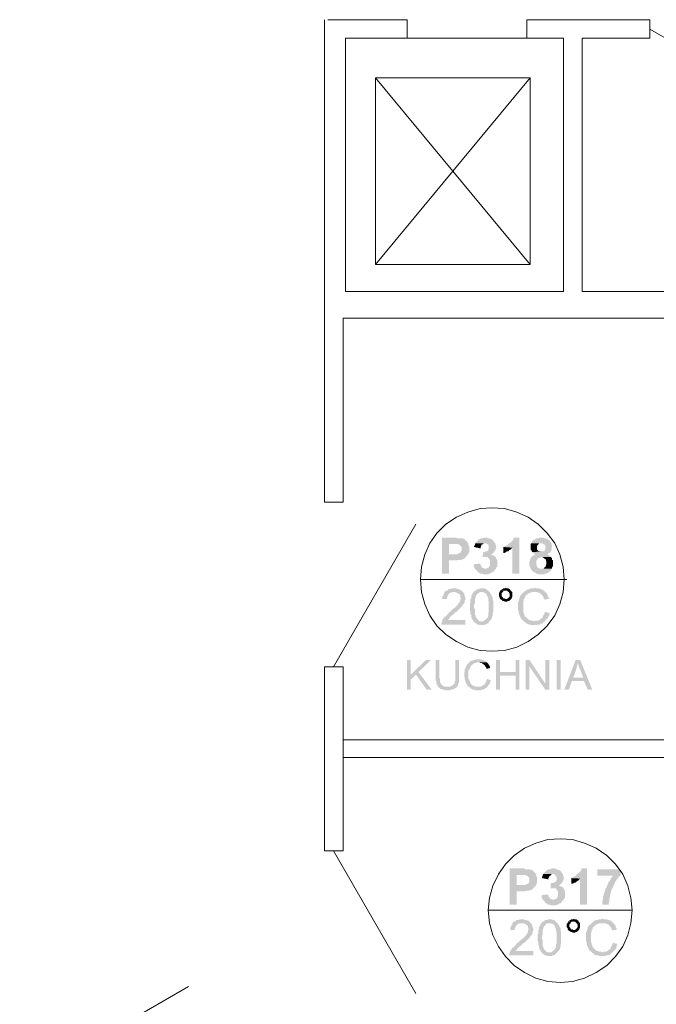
# Model space of a CAD drawing. Header units: millimetres. Extents: x 16 to 647, y 3 to 417.
# Tile 19 of 80: x 231 to 273, y 75 to 140. Entities that reach past the tile are written whole.
import ezdxf

# ---------------------------------------------------------------- set-up
doc = ezdxf.new("R2010")
doc.units = ezdxf.units.MM
doc.header["$MEASUREMENT"] = 0
doc.layers.get('0').update_dxf_attribs({"linetype": 'CONTINUOUS'})

msp = doc.modelspace()

# ---------------------------------------------------------------- hatches: boundary and pattern name
for points in [[(259.648, 105.747), (258.887, 105.747), (258.887, 103.331), (259.35, 103.331), (259.35, 104.225), (259.863, 104.225), (259.946, 104.258), (260.194, 104.258), (260.243, 104.307), (260.326, 104.307), (260.376, 104.34), (260.409, 104.39), (260.458, 104.39), (260.492, 104.473), (260.541, 104.522), (260.574, 104.556), (260.624, 104.605), (259.35, 104.638), (259.35, 105.317), (259.598, 105.317), (260.624, 105.366), (260.624, 105.399), (260.574, 105.449), (260.541, 105.499), (260.492, 105.532), (260.458, 105.581), (260.409, 105.614), (260.376, 105.664), (260.276, 105.664), (260.243, 105.697), (259.896, 105.697), (259.863, 105.747), (259.73, 105.747)], [(260.624, 105.366), (259.598, 105.317), (259.946, 105.317), (259.979, 105.284), (260.028, 105.284), (260.078, 105.234), (260.111, 105.201), (260.161, 105.151), (260.194, 105.118), (260.194, 104.853), (260.161, 104.82), (260.111, 104.721), (260.078, 104.721), (259.979, 104.688), (259.979, 104.704), (259.946, 104.638), (259.35, 104.638), (260.624, 104.605), (260.657, 104.638), (260.657, 104.721), (260.707, 104.771), (260.707, 105.151), (260.657, 105.234), (260.657, 105.284)], [(261.137, 105.366), (261.087, 105.317), (261.087, 105.234), (261.038, 105.201), (261.038, 105.118), (261.468, 105.019), (261.468, 105.118), (261.517, 105.201), (261.517, 105.234), (261.55, 105.284), (261.6, 105.284), (261.633, 105.317), (261.683, 105.366), (261.766, 105.366)], [(261.766, 105.747), (261.683, 105.747), (261.6, 105.697), (261.468, 105.697), (261.435, 105.664), (261.335, 105.614), (261.302, 105.581), (261.253, 105.532), (261.22, 105.499), (261.17, 105.449), (261.137, 105.399), (261.137, 105.366), (261.848, 105.366), (261.898, 105.317), (261.931, 105.284), (261.981, 105.284), (261.981, 105.234), (262.014, 105.151), (262.014, 104.986), (261.981, 104.903), (261.931, 104.853), (261.898, 104.853), (261.848, 104.82), (261.815, 104.82), (261.716, 104.771), (261.633, 104.771), (261.6, 104.39), (261.6, 104.44), (261.815, 104.44), (262.444, 104.473), (262.394, 104.522), (262.312, 104.556), (262.278, 104.556), (262.196, 104.605), (262.146, 104.605), (262.229, 104.638), (262.278, 104.688), (262.312, 104.721), (262.361, 104.771), (262.394, 104.853), (262.444, 104.903), (262.444, 104.936), (262.494, 104.986), (262.494, 105.234), (262.444, 105.284), (262.444, 105.366), (262.394, 105.399), (262.361, 105.449), (262.312, 105.532), (262.312, 105.548), (262.278, 105.581), (262.229, 105.614), (262.146, 105.664), (262.096, 105.664), (262.063, 105.697), (261.981, 105.697), (261.931, 105.747), (261.848, 105.747)], [(264.049, 105.747), (263.668, 105.747), (263.668, 105.664), (263.635, 105.614), (263.586, 105.532), (263.552, 105.499), (263.503, 105.449), (263.453, 105.399), (263.37, 105.366), (263.337, 105.317), (263.288, 105.284), (263.255, 105.234), (263.155, 105.201), (263.122, 105.201), (263.073, 105.151), (262.99, 105.118), (263.586, 105.068), (263.586, 103.331), (264.049, 103.331)], [(265.538, 105.747), (265.372, 105.747), (265.323, 105.697), (265.19, 105.697), (265.157, 105.664), (265.075, 105.614), (265.025, 105.614), (264.992, 105.581), (264.942, 105.532), (264.893, 105.499), (264.893, 105.449), (264.86, 105.366), (265.621, 105.366), (265.654, 105.317), (265.753, 105.284), (265.736, 105.284), (265.786, 105.234), (265.786, 104.986), (265.753, 104.936), (265.753, 104.853), (265.703, 104.853), (265.654, 104.82), (265.538, 104.82), (264.893, 104.771), (264.992, 104.721), (265.025, 104.688), (265.075, 104.638), (265.157, 104.638), (265.157, 104.605), (265.075, 104.605), (265.025, 104.556), (264.942, 104.522), (264.893, 104.473), (264.86, 104.44), (264.81, 104.39), (264.81, 104.34), (264.777, 104.258), (264.777, 104.225), (264.727, 104.142), (264.727, 103.877), (264.777, 103.844), (264.777, 103.761), (264.81, 103.712), (264.81, 103.662), (264.86, 103.579), (264.893, 103.546), (264.942, 103.497), (264.992, 103.464), (265.025, 103.414), (265.108, 103.414), (265.157, 103.381), (265.19, 103.331), (265.273, 103.331), (265.323, 103.282), (265.703, 103.282), (265.786, 103.331), (265.836, 103.331), (265.918, 103.381), (265.952, 103.381), (266.001, 103.414), (266.051, 103.464), (266.084, 103.497), (266.134, 103.497), (266.167, 103.546), (266.167, 103.579), (266.216, 103.662), (265.406, 103.662), (265.323, 103.712), (265.273, 103.761), (265.24, 103.794), (265.24, 103.844), (265.19, 103.927), (265.19, 104.059), (265.19, 104.175), (265.24, 104.258), (265.273, 104.307), (265.273, 104.34), (265.323, 104.39), (265.406, 104.39), (265.455, 104.44), (266.167, 104.44), (266.134, 104.473), (266.084, 104.522), (266.051, 104.556), (265.952, 104.605), (265.918, 104.638), (265.952, 104.638), (266.001, 104.688), (266.084, 104.721), (266.134, 104.771), (266.167, 104.82), (266.167, 104.853), (266.216, 104.936), (266.216, 105.068), (266.249, 105.118), (266.249, 105.151), (266.216, 105.234), (266.216, 105.366), (266.167, 105.399), (266.134, 105.449), (266.084, 105.532), (266.051, 105.581), (266.001, 105.581), (265.952, 105.614), (265.918, 105.664), (265.869, 105.664), (265.786, 105.697), (265.753, 105.697), (265.654, 105.747), (265.571, 105.747)], [(264.86, 105.366), (264.81, 105.317), (264.81, 104.936), (264.86, 104.903), (264.893, 104.82), (264.893, 104.771), (265.538, 104.82), (265.372, 104.82), (265.323, 104.853), (265.273, 104.903), (265.24, 104.936), (265.24, 105.201), (265.273, 105.234), (265.323, 105.284), (265.323, 105.317), (265.406, 105.366), (265.538, 105.366)], [(262.99, 105.118), (262.99, 104.721), (263.073, 104.721), (263.155, 104.771), (263.205, 104.82), (263.288, 104.82), (263.337, 104.853), (263.37, 104.903), (263.453, 104.936), (263.503, 104.986), (263.552, 105.019), (263.586, 105.068)], [(261.435, 104.01), (261.004, 103.96), (261.004, 103.844), (261.038, 103.794), (261.038, 103.761), (261.087, 103.662), (261.137, 103.629), (261.17, 103.579), (261.22, 103.546), (261.253, 103.464), (261.302, 103.464), (261.335, 103.414), (261.385, 103.381), (261.468, 103.331), (261.6, 103.331), (261.633, 103.282), (261.981, 103.282), (262.014, 103.331), (262.096, 103.331), (262.146, 103.381), (262.196, 103.414), (262.278, 103.414), (262.312, 103.464), (262.361, 103.497), (262.361, 103.546), (262.394, 103.579), (262.444, 103.629), (261.766, 103.662), (261.716, 103.662), (261.683, 103.712), (261.6, 103.712), (261.55, 103.761), (261.55, 103.794), (261.517, 103.844), (261.468, 103.877), (261.468, 103.96)], [(262.444, 104.473), (261.815, 104.44), (261.931, 104.44), (261.981, 104.39), (262.014, 104.34), (262.063, 104.307), (262.063, 104.258), (262.096, 104.225), (262.096, 103.877), (262.063, 103.844), (262.014, 103.794), (262.014, 103.761), (261.981, 103.712), (261.898, 103.712), (261.848, 103.662), (261.766, 103.662), (262.444, 103.629), (262.494, 103.662), (262.527, 103.761), (262.576, 103.794), (262.576, 103.96), (262.609, 104.059), (262.576, 104.142), (262.576, 104.258), (262.527, 104.307), (262.527, 104.34), (262.494, 104.44)], [(266.167, 104.44), (265.538, 104.44), (265.621, 104.44), (265.654, 104.39), (265.703, 104.39), (265.753, 104.307), (265.786, 104.307), (265.836, 104.258), (265.836, 104.175), (265.869, 104.142), (265.869, 104.01), (265.836, 103.927), (265.836, 103.877), (265.786, 103.794), (265.753, 103.761), (265.736, 103.761), (265.703, 103.712), (265.654, 103.662), (265.538, 103.662), (266.216, 103.662), (266.249, 103.712), (266.249, 103.761), (266.299, 103.844), (266.299, 104.225), (266.249, 104.258), (266.249, 104.34), (266.216, 104.39)], [(260.276, 102.107), (259.697, 102.107), (259.78, 102.107), (259.863, 102.057), (259.896, 102.057), (259.946, 102.024), (260.028, 101.974), (260.012, 101.991), (260.078, 101.941), (260.111, 101.892), (260.111, 101.759), (260.161, 101.677), (260.111, 101.644), (260.111, 101.511), (260.078, 101.462), (260.028, 101.379), (259.979, 101.346), (259.979, 101.296), (259.946, 101.263), (259.896, 101.213), (259.863, 101.164), (259.813, 101.131), (259.78, 101.081), (259.73, 101.048), (259.648, 100.998), (259.598, 100.965), (259.515, 100.882), (259.482, 100.833), (259.433, 100.783), (259.35, 100.75), (259.317, 100.667), (259.267, 100.618), (259.218, 100.585), (259.184, 100.535), (259.135, 100.485), (259.102, 100.452), (259.052, 100.452), (259.019, 100.37), (258.969, 100.32), (258.92, 100.287), (258.92, 100.204), (258.887, 100.154), (258.887, 100.072), (258.837, 100.022), (258.837, 99.939), (260.458, 99.939), (260.458, 100.237), (259.267, 100.237), (259.317, 100.287), (259.35, 100.32), (259.4, 100.37), (259.4, 100.403), (259.433, 100.452), (259.482, 100.485), (259.515, 100.535), (259.598, 100.585), (259.648, 100.618), (259.73, 100.7), (259.714, 100.717), (259.813, 100.75), (259.863, 100.783), (259.946, 100.882), (259.979, 100.916), (260.028, 100.965), (260.078, 100.998), (260.111, 101.048), (260.161, 101.081), (260.194, 101.131), (260.194, 101.147), (260.243, 101.164), (260.276, 101.263), (260.326, 101.296), (260.376, 101.346), (260.376, 101.379), (260.409, 101.428), (260.409, 101.544), (260.458, 101.644), (260.458, 101.677), (260.458, 101.759), (260.409, 101.809), (260.409, 101.892), (260.376, 101.941), (260.376, 102.024), (260.326, 102.057)], [(259.697, 102.355), (259.565, 102.355), (259.482, 102.322), (259.35, 102.322), (259.317, 102.272), (259.267, 102.223), (259.184, 102.19), (259.135, 102.19), (259.102, 102.14), (259.052, 102.107), (259.052, 102.024), (259.019, 101.974), (258.969, 101.941), (258.969, 101.842), (258.92, 101.809), (258.92, 101.644), (259.218, 101.644), (259.218, 101.759), (259.267, 101.809), (259.267, 101.892), (259.317, 101.941), (259.35, 101.974), (259.4, 102.024), (259.433, 102.057), (259.482, 102.057), (259.565, 102.107), (260.276, 102.107), (260.243, 102.14), (260.227, 102.156), (260.194, 102.19), (260.161, 102.223), (260.078, 102.272), (260.028, 102.272), (259.979, 102.322), (259.896, 102.322), (259.813, 102.355), (259.78, 102.355)], [(261.004, 102.107), (260.955, 102.057), (260.922, 102.024), (260.922, 101.941), (260.872, 101.892), (260.839, 101.809), (260.839, 101.677), (260.789, 101.644), (260.789, 101.428), (260.756, 101.346), (260.756, 100.916), (260.789, 100.833), (260.789, 100.618), (260.839, 100.585), (260.839, 100.452), (260.872, 100.37), (260.872, 100.32), (260.922, 100.287), (260.955, 100.237), (260.955, 100.204), (261.004, 100.154), (261.004, 100.105), (261.55, 100.154), (261.385, 100.154), (261.335, 100.204), (261.302, 100.237), (261.253, 100.287), (261.22, 100.32), (261.22, 100.37), (261.17, 100.37), (261.17, 100.403), (261.137, 100.452), (261.137, 100.535), (261.087, 100.585), (261.087, 100.965), (261.038, 101.048), (261.038, 101.263), (261.087, 101.346), (261.087, 101.644), (261.137, 101.726), (261.137, 101.809), (261.17, 101.842), (261.17, 101.892), (261.22, 101.941), (261.253, 101.974), (261.302, 102.024), (261.335, 102.057), (261.435, 102.107), (261.55, 102.107)], [(261.55, 102.355), (261.468, 102.355), (261.385, 102.322), (261.253, 102.322), (261.22, 102.272), (261.17, 102.223), (261.087, 102.19), (261.071, 102.206), (261.038, 102.14), (261.004, 102.107), (261.633, 102.107), (261.683, 102.057), (261.716, 102.057), (261.815, 102.024), (261.848, 101.974), (261.898, 101.892), (261.898, 101.842), (261.931, 101.809), (261.931, 101.759), (261.981, 101.726), (261.981, 101.544), (262.014, 101.462), (262.014, 100.75), (261.981, 100.7), (261.981, 100.485), (261.931, 100.452), (261.931, 100.403), (261.898, 100.37), (261.898, 100.32), (261.848, 100.32), (261.815, 100.287), (261.766, 100.237), (261.716, 100.204), (261.683, 100.154), (261.55, 100.154), (261.004, 100.105), (261.087, 100.072), (261.137, 100.022), (261.17, 99.989), (261.22, 99.989), (261.253, 99.939), (261.335, 99.939), (261.385, 99.906), (261.683, 99.906), (261.766, 99.939), (261.815, 99.939), (261.898, 99.989), (261.931, 100.022), (261.981, 100.022), (261.981, 100.072), (262.014, 100.105), (262.063, 100.154), (262.096, 100.204), (262.146, 100.237), (262.196, 100.32), (262.229, 100.37), (262.229, 100.452), (262.212, 100.469), (262.278, 100.485), (262.278, 100.7), (262.312, 100.75), (262.312, 101.511), (262.278, 101.594), (262.278, 101.759), (262.229, 101.809), (262.196, 101.892), (262.196, 101.941), (262.146, 101.974), (262.096, 102.057), (262.096, 102.074), (262.063, 102.107), (262.014, 102.14), (261.981, 102.19), (261.931, 102.223), (261.898, 102.272), (261.848, 102.272), (261.815, 102.322), (261.766, 102.322), (261.683, 102.355), (261.6, 102.355)], [(262.824, 102.223), (262.775, 102.19), (262.742, 102.107), (262.692, 102.057), (262.692, 101.809), (262.742, 101.759), (262.742, 101.726), (262.775, 101.644), (262.824, 101.594), (262.874, 101.594), (262.907, 101.544), (262.957, 101.511), (263.04, 101.511), (263.073, 101.462), (263.255, 101.462), (263.288, 101.511), (263.37, 101.511), (263.42, 101.544), (263.453, 101.594), (263.503, 101.644), (263.122, 101.644), (263.073, 101.677), (262.99, 101.677), (262.957, 101.726), (262.957, 101.759), (262.907, 101.809), (262.874, 101.842), (262.874, 101.941), (262.874, 102.024), (262.907, 102.057), (262.957, 102.107), (262.957, 102.14), (263.04, 102.19), (263.155, 102.19)], [(263.155, 102.405), (263.122, 102.355), (262.99, 102.355), (262.957, 102.322), (262.874, 102.272), (262.824, 102.223), (262.808, 102.239), (263.155, 102.19), (263.255, 102.19), (263.288, 102.14), (263.337, 102.107), (263.37, 102.107), (263.37, 102.057), (263.42, 101.974), (263.42, 101.842), (263.37, 101.759), (263.337, 101.726), (263.321, 101.743), (263.288, 101.677), (263.205, 101.644), (263.155, 101.644), (263.503, 101.644), (263.552, 101.677), (263.552, 101.726), (263.586, 101.809), (263.586, 102.107), (263.552, 102.14), (263.503, 102.19), (263.453, 102.223), (263.453, 102.272), (263.37, 102.322), (263.337, 102.355), (263.205, 102.355)], [(265.108, 102.405), (265.075, 102.405), (265.025, 102.355), (264.81, 102.355), (264.777, 102.322), (264.694, 102.322), (264.644, 102.272), (264.562, 102.272), (264.512, 102.223), (264.512, 102.239), (264.479, 102.19), (264.396, 102.14), (264.347, 102.107), (264.314, 102.057), (264.264, 102.024), (264.214, 101.974), (264.181, 101.941), (264.132, 101.892), (264.098, 101.809), (264.098, 101.759), (264.049, 101.677), (264.049, 101.644), (264.016, 101.544), (264.016, 101.511), (263.966, 101.428), (263.966, 100.882), (264.016, 100.833), (264.016, 100.7), (264.049, 100.618), (264.049, 100.585), (264.098, 100.535), (264.082, 100.552), (264.132, 100.452), (264.132, 100.403), (264.181, 100.32), (264.214, 100.287), (264.264, 100.237), (264.314, 100.204), (264.347, 100.154), (265.075, 100.154), (265.025, 100.154), (264.992, 100.204), (264.86, 100.204), (264.777, 100.237), (264.727, 100.237), (264.644, 100.287), (264.611, 100.32), (264.562, 100.37), (264.512, 100.403), (264.479, 100.452), (264.429, 100.485), (264.396, 100.585), (264.396, 100.618), (264.38, 100.634), (264.347, 100.7), (264.347, 100.75), (264.314, 100.833), (264.314, 101.164), (264.314, 101.428), (264.347, 101.511), (264.347, 101.644), (264.396, 101.677), (264.429, 101.726), (264.429, 101.809), (264.479, 101.842), (264.512, 101.892), (264.562, 101.941), (264.644, 101.974), (264.628, 101.991), (264.694, 102.024), (264.777, 102.057), (264.81, 102.057), (264.893, 102.107), (265.786, 102.107), (265.753, 102.14), (265.703, 102.19), (265.654, 102.223), (265.621, 102.272), (265.538, 102.272), (265.488, 102.322), (265.455, 102.322), (265.372, 102.355), (265.157, 102.355)], [(265.786, 102.107), (265.075, 102.107), (265.24, 102.107), (265.323, 102.057), (265.372, 102.057), (265.455, 102.024), (265.488, 101.974), (265.538, 101.941), (265.571, 101.892), (265.621, 101.842), (265.654, 101.809), (265.654, 101.759), (265.703, 101.677), (265.753, 101.594), (266.051, 101.677), (266.051, 101.726), (266.001, 101.759), (265.952, 101.842), (265.952, 101.892), (265.918, 101.974), (265.869, 102.024), (265.836, 102.057)], [(265.753, 100.783), (265.753, 100.7), (265.703, 100.618), (265.703, 100.585), (265.654, 100.535), (265.621, 100.452), (265.621, 100.403), (265.571, 100.37), (265.538, 100.32), (265.488, 100.32), (265.455, 100.287), (265.406, 100.237), (265.323, 100.204), (265.157, 100.204), (265.075, 100.154), (264.347, 100.154), (264.396, 100.105), (264.479, 100.072), (264.512, 100.022), (264.562, 99.989), (264.611, 99.989), (264.694, 99.939), (264.81, 99.939), (264.86, 99.906), (265.24, 99.906), (265.323, 99.939), (265.455, 99.939), (265.488, 99.989), (265.571, 99.989), (265.621, 100.022), (265.654, 100.072), (265.703, 100.105), (265.753, 100.154), (265.786, 100.204), (265.836, 100.237), (265.869, 100.287), (265.918, 100.32), (265.952, 100.37), (266.001, 100.452), (266.001, 100.485), (266.051, 100.585), (266.051, 100.618), (266.084, 100.7)], [(256.802, 97.573), (256.554, 97.573), (256.554, 95.588), (256.802, 95.588), (256.802, 96.597)], [(258.159, 97.573), (257.828, 97.573), (256.802, 96.597), (256.802, 96.25), (257.149, 96.597), (257.315, 96.763)], [(258.721, 97.573), (258.456, 97.573), (258.456, 96.432), (258.456, 96.217), (258.506, 96.167), (258.506, 96.002), (258.539, 95.968), (258.539, 95.919), (258.539, 95.935), (258.589, 95.869), (258.589, 95.836), (258.638, 95.786), (259.218, 95.786), (259.052, 95.786), (259.019, 95.836), (258.969, 95.836), (258.92, 95.869), (258.887, 95.919), (258.837, 95.968), (258.804, 96.002), (258.804, 96.051), (258.754, 96.084), (258.754, 96.299), (258.721, 96.349), (258.721, 96.432)], [(260.028, 97.573), (259.78, 97.573), (259.78, 96.167), (259.73, 96.134), (259.73, 96.002), (259.697, 95.968), (259.681, 95.968), (259.648, 95.919), (259.631, 95.935), (259.598, 95.869), (259.565, 95.836), (259.482, 95.836), (259.433, 95.786), (258.638, 95.786), (258.672, 95.753), (258.721, 95.704), (258.754, 95.671), (258.804, 95.621), (258.887, 95.621), (258.92, 95.588), (259.019, 95.588), (259.102, 95.538), (259.433, 95.538), (259.482, 95.588), (259.598, 95.588), (259.648, 95.621), (259.697, 95.621), (259.73, 95.671), (259.78, 95.704), (259.813, 95.704), (259.863, 95.753), (259.896, 95.786), (259.946, 95.836), (259.946, 95.869), (259.979, 95.968), (259.979, 96.002), (260.028, 96.084), (260.028, 96.432)], [(261.335, 97.606), (261.137, 97.606), (261.087, 97.573), (261.004, 97.573), (260.922, 97.524), (260.872, 97.524), (260.839, 97.491), (260.789, 97.491), (260.756, 97.441), (260.707, 97.408), (260.657, 97.358), (260.624, 97.309), (260.574, 97.276), (260.541, 97.226), (260.541, 97.193), (260.492, 97.143), (260.492, 97.11), (260.458, 97.027), (260.458, 96.978), (260.409, 96.928), (260.409, 96.763), (260.376, 96.73), (260.376, 96.465), (260.409, 96.432), (260.409, 96.25), (260.458, 96.217), (260.458, 96.134), (260.492, 96.051), (260.492, 96.002), (260.541, 95.968), (260.574, 95.919), (260.574, 95.869), (260.624, 95.836), (260.657, 95.786), (260.707, 95.753), (261.302, 95.786), (261.137, 95.786), (261.038, 95.836), (261.004, 95.836), (260.955, 95.869), (260.922, 95.869), (260.872, 95.919), (260.839, 95.968), (260.789, 96.002), (260.789, 96.051), (260.756, 96.084), (260.756, 96.167), (260.707, 96.167), (260.707, 96.25), (260.657, 96.299), (260.657, 96.597), (260.657, 96.895), (260.707, 96.928), (260.707, 96.978), (260.756, 97.027), (260.756, 97.06), (260.789, 97.11), (260.839, 97.143), (260.839, 97.193), (260.872, 97.226), (260.922, 97.276), (260.955, 97.276), (261.004, 97.309), (261.038, 97.358), (261.137, 97.358), (261.22, 97.408), (261.898, 97.408), (261.848, 97.441), (261.832, 97.458), (261.815, 97.491), (261.766, 97.524), (261.716, 97.524), (261.633, 97.573), (261.55, 97.573), (261.517, 97.606), (261.385, 97.606)], [(261.898, 97.408), (261.302, 97.408), (261.385, 97.408), (261.468, 97.358), (261.55, 97.358), (261.6, 97.309), (261.633, 97.276), (261.683, 97.276), (261.716, 97.226), (261.766, 97.193), (261.766, 97.143), (261.815, 97.11), (261.848, 97.027), (261.848, 96.978), (262.096, 97.027), (262.096, 97.11), (262.063, 97.193), (262.014, 97.226), (262.014, 97.276), (261.981, 97.309), (261.931, 97.358)], [(262.775, 97.573), (262.494, 97.573), (262.494, 95.588), (262.775, 95.588), (262.775, 96.514), (263.801, 96.514), (262.775, 96.763)], [(264.049, 97.573), (263.801, 97.573), (263.801, 96.763), (262.775, 96.763), (263.801, 96.514), (263.801, 95.588), (264.049, 95.588)], [(264.727, 97.573), (264.479, 97.573), (264.479, 95.588), (264.727, 95.588), (264.727, 97.143)], [(264.727, 97.573), (264.727, 97.143), (265.786, 95.588), (265.786, 96.002)], [(265.786, 97.573), (265.786, 95.588), (266.051, 95.588), (266.051, 97.573)], [(266.547, 97.573), (266.547, 95.588), (266.812, 95.588), (266.812, 97.573)], [(268.119, 97.573), (267.821, 97.573), (267.06, 95.588), (267.358, 95.588), (267.573, 96.167), (268.367, 96.167), (267.656, 96.382), (267.871, 96.978), (267.871, 97.06), (267.904, 97.11), (267.904, 97.193), (267.954, 97.276), (267.954, 97.358)], [(268.119, 97.573), (267.954, 97.358), (267.987, 97.309), (267.987, 97.226), (268.036, 97.193), (268.036, 97.143), (268.069, 97.06), (268.069, 97.027), (268.119, 96.928), (268.334, 96.382), (267.656, 96.382), (268.367, 96.167), (268.632, 95.588), (268.93, 95.588)], [(257.315, 96.763), (257.149, 96.597), (257.861, 95.588), (258.208, 95.588)], [(261.898, 96.299), (261.898, 96.25), (261.848, 96.217), (261.848, 96.167), (261.815, 96.084), (261.815, 96.051), (261.766, 96.002), (261.766, 95.968), (261.716, 95.919), (261.683, 95.919), (261.633, 95.869), (261.6, 95.869), (261.55, 95.836), (261.517, 95.786), (261.302, 95.786), (260.707, 95.753), (260.756, 95.704), (260.789, 95.671), (260.839, 95.671), (260.872, 95.621), (260.922, 95.621), (260.955, 95.588), (261.087, 95.588), (261.137, 95.538), (261.468, 95.538), (261.517, 95.588), (261.633, 95.588), (261.683, 95.621), (261.716, 95.621), (261.766, 95.671), (261.815, 95.704), (261.848, 95.704), (261.898, 95.753), (261.931, 95.786), (261.931, 95.836), (261.981, 95.869), (262.014, 95.919), (262.063, 95.968), (262.063, 96.002), (262.096, 96.051), (262.096, 96.084), (262.146, 96.167), (262.146, 96.217)], [(264.181, 83.642), (263.42, 83.642), (263.42, 81.226), (263.883, 81.226), (263.883, 82.103), (264.396, 82.103), (264.479, 82.153), (264.727, 82.153), (264.777, 82.203), (264.86, 82.203), (264.893, 82.236), (264.942, 82.285), (264.992, 82.285), (265.025, 82.368), (265.075, 82.401), (265.108, 82.451), (265.157, 82.484), (263.883, 82.534), (263.883, 83.212), (264.132, 83.212), (265.157, 83.262), (265.157, 83.295), (265.108, 83.344), (265.075, 83.377), (265.025, 83.427), (264.992, 83.46), (264.942, 83.51), (264.893, 83.543), (264.81, 83.543), (264.777, 83.592), (264.429, 83.592), (264.396, 83.642), (264.264, 83.642)], [(266.299, 83.642), (266.216, 83.642), (266.134, 83.592), (266.001, 83.592), (265.952, 83.543), (265.869, 83.51), (265.836, 83.46), (265.786, 83.427), (265.753, 83.377), (265.703, 83.344), (265.654, 83.295), (265.654, 83.262), (266.382, 83.262), (266.431, 83.212), (266.464, 83.162), (266.514, 83.162), (266.514, 83.129), (266.547, 83.046), (266.547, 82.881), (266.514, 82.782), (266.464, 82.749), (266.431, 82.749), (266.382, 82.699), (266.332, 82.699), (266.249, 82.666), (266.167, 82.666), (266.134, 82.285), (266.134, 82.318), (266.332, 82.318), (266.977, 82.368), (266.928, 82.401), (266.845, 82.451), (266.812, 82.451), (266.729, 82.484), (266.68, 82.484), (266.762, 82.534), (266.812, 82.583), (266.845, 82.616), (266.895, 82.666), (266.928, 82.749), (266.977, 82.782), (266.977, 82.831), (267.01, 82.881), (267.01, 83.129), (266.977, 83.162), (266.977, 83.262), (266.928, 83.295), (266.895, 83.344), (266.845, 83.427), (266.828, 83.444), (266.812, 83.46), (266.762, 83.51), (266.68, 83.543), (266.63, 83.543), (266.597, 83.592), (266.514, 83.592), (266.464, 83.642), (266.382, 83.642)], [(268.582, 83.642), (268.202, 83.642), (268.202, 83.543), (268.169, 83.51), (268.119, 83.427), (268.069, 83.377), (268.036, 83.344), (267.987, 83.295), (267.904, 83.262), (267.871, 83.212), (267.821, 83.162), (267.788, 83.129), (267.689, 83.08), (267.656, 83.08), (267.606, 83.046), (267.523, 82.997), (268.119, 82.964), (268.119, 81.226), (268.582, 81.226)], [(270.832, 83.592), (269.261, 83.592), (269.261, 83.162), (270.32, 83.162), (270.286, 83.129), (270.237, 83.046), (270.187, 82.997), (270.154, 82.964), (270.154, 82.914), (270.104, 82.831), (270.071, 82.782), (270.022, 82.749), (269.989, 82.666), (269.989, 82.616), (269.939, 82.534), (269.906, 82.484), (269.906, 82.401), (269.856, 82.368), (269.807, 82.285), (269.807, 82.236), (269.774, 82.203), (269.774, 82.103), (269.724, 82.07), (269.724, 81.988), (269.691, 81.938), (269.691, 81.822), (269.641, 81.723), (269.641, 81.557), (269.608, 81.475), (269.608, 81.226), (270.022, 81.226), (270.022, 81.342), (270.071, 81.392), (270.071, 81.64), (270.104, 81.723), (270.104, 81.855), (270.154, 81.938), (270.154, 82.021), (270.187, 82.103), (270.187, 82.153), (270.237, 82.236), (270.237, 82.285), (270.286, 82.318), (270.32, 82.401), (270.32, 82.451), (270.369, 82.534), (270.402, 82.583), (270.402, 82.666), (270.452, 82.699), (270.435, 82.716), (270.485, 82.782), (270.535, 82.831), (270.568, 82.914), (270.617, 82.964), (270.667, 83.046), (270.7, 83.08), (270.75, 83.129), (270.783, 83.162), (270.832, 83.212), (270.832, 83.262)], [(265.157, 83.262), (264.132, 83.212), (264.479, 83.212), (264.512, 83.162), (264.562, 83.162), (264.611, 83.129), (264.644, 83.08), (264.694, 83.046), (264.727, 82.997), (264.727, 82.749), (264.694, 82.699), (264.644, 82.616), (264.611, 82.616), (264.512, 82.583), (264.479, 82.534), (263.883, 82.534), (265.157, 82.484), (265.19, 82.534), (265.19, 82.616), (265.24, 82.666), (265.24, 83.046), (265.19, 83.129), (265.19, 83.162)], [(265.654, 83.262), (265.621, 83.212), (265.621, 83.129), (265.571, 83.08), (265.571, 82.997), (266.001, 82.914), (266.001, 82.997), (266.051, 83.08), (266.051, 83.129), (266.084, 83.162), (266.134, 83.162), (266.167, 83.212), (266.216, 83.262), (266.299, 83.262)], [(267.523, 82.997), (267.523, 82.616), (267.606, 82.616), (267.689, 82.666), (267.738, 82.699), (267.821, 82.699), (267.871, 82.749), (267.904, 82.782), (267.987, 82.831), (268.036, 82.881), (268.069, 82.914), (268.119, 82.964)], [(266.977, 82.368), (266.332, 82.318), (266.464, 82.318), (266.514, 82.285), (266.547, 82.236), (266.597, 82.203), (266.597, 82.153), (266.63, 82.103), (266.63, 81.772), (266.597, 81.723), (266.547, 81.69), (266.547, 81.64), (266.514, 81.607), (266.431, 81.607), (266.382, 81.557), (266.299, 81.557), (266.977, 81.524), (267.01, 81.557), (267.06, 81.64), (267.11, 81.69), (267.11, 81.855), (267.143, 81.938), (267.126, 81.954), (267.11, 82.021), (267.11, 82.153), (267.06, 82.203), (267.06, 82.236), (267.01, 82.318)], [(265.952, 81.905), (265.538, 81.855), (265.538, 81.723), (265.571, 81.69), (265.571, 81.64), (265.621, 81.557), (265.654, 81.524), (265.703, 81.475), (265.753, 81.425), (265.786, 81.342), (265.836, 81.342), (265.869, 81.309), (265.918, 81.26), (266.001, 81.226), (266.134, 81.226), (266.167, 81.177), (266.514, 81.177), (266.547, 81.226), (266.63, 81.226), (266.68, 81.26), (266.729, 81.309), (266.812, 81.309), (266.845, 81.342), (266.895, 81.392), (266.895, 81.425), (266.928, 81.475), (266.977, 81.524), (266.299, 81.557), (266.249, 81.557), (266.216, 81.607), (266.134, 81.607), (266.084, 81.64), (266.084, 81.69), (266.051, 81.723), (266.001, 81.772), (266.001, 81.855)], [(264.214, 80.25), (264.098, 80.25), (264.016, 80.201), (263.883, 80.201), (263.834, 80.168), (263.801, 80.118), (263.718, 80.085), (263.668, 80.085), (263.635, 80.035), (263.586, 79.986), (263.586, 79.903), (263.552, 79.87), (263.503, 79.82), (263.503, 79.737), (263.453, 79.704), (263.453, 79.522), (263.751, 79.522), (263.751, 79.655), (263.801, 79.704), (263.801, 79.787), (263.834, 79.82), (263.883, 79.87), (263.933, 79.903), (263.966, 79.952), (264.016, 79.952), (264.098, 79.986), (264.81, 79.986), (264.777, 80.035), (264.76, 80.052), (264.727, 80.085), (264.694, 80.118), (264.611, 80.168), (264.562, 80.168), (264.512, 80.201), (264.429, 80.201), (264.347, 80.25), (264.314, 80.25)], [(266.084, 80.25), (266.001, 80.25), (265.918, 80.201), (265.786, 80.201), (265.753, 80.168), (265.703, 80.118), (265.621, 80.085), (265.604, 80.085), (265.571, 80.035), (265.538, 79.986), (266.167, 79.986), (266.216, 79.952), (266.249, 79.952), (266.332, 79.903), (266.382, 79.87), (266.431, 79.787), (266.431, 79.737), (266.464, 79.704), (266.464, 79.655), (266.514, 79.605), (266.514, 79.44), (266.547, 79.357), (266.547, 78.645), (266.514, 78.596), (266.514, 78.381), (266.464, 78.348), (266.464, 78.298), (266.431, 78.248), (266.431, 78.215), (266.382, 78.215), (266.332, 78.166), (266.299, 78.132), (266.249, 78.083), (266.216, 78.05), (266.084, 78.05), (265.538, 78), (265.621, 77.967), (265.654, 77.917), (265.703, 77.868), (265.753, 77.868), (265.786, 77.835), (265.869, 77.835), (265.918, 77.785), (266.216, 77.785), (266.299, 77.835), (266.332, 77.835), (266.431, 77.868), (266.464, 77.917), (266.514, 77.917), (266.514, 77.967), (266.547, 78), (266.597, 78.05), (266.63, 78.083), (266.68, 78.132), (266.729, 78.215), (266.762, 78.248), (266.762, 78.348), (266.746, 78.348), (266.812, 78.381), (266.812, 78.596), (266.845, 78.645), (266.845, 79.406), (266.812, 79.489), (266.812, 79.655), (266.762, 79.704), (266.729, 79.787), (266.729, 79.82), (266.68, 79.87), (266.63, 79.952), (266.63, 79.969), (266.597, 79.986), (266.547, 80.035), (266.514, 80.085), (266.464, 80.118), (266.431, 80.168), (266.382, 80.168), (266.332, 80.201), (266.299, 80.201), (266.216, 80.25), (266.134, 80.25)], [(267.689, 80.283), (267.656, 80.25), (267.523, 80.25), (267.49, 80.201), (267.391, 80.168), (267.358, 80.118), (267.341, 80.134), (267.689, 80.085), (267.788, 80.085), (267.821, 80.035), (267.871, 79.986), (267.904, 79.986), (267.904, 79.952), (267.954, 79.87), (267.954, 79.737), (267.904, 79.655), (267.871, 79.605), (267.854, 79.622), (267.821, 79.572), (267.738, 79.522), (267.689, 79.522), (268.036, 79.522), (268.069, 79.572), (268.069, 79.605), (268.119, 79.704), (268.119, 79.986), (268.069, 80.035), (268.036, 80.085), (267.987, 80.118), (267.987, 80.168), (267.904, 80.201), (267.871, 80.25), (267.738, 80.25)], [(269.641, 80.283), (269.608, 80.283), (269.558, 80.25), (269.343, 80.25), (269.31, 80.201), (269.228, 80.201), (269.178, 80.168), (269.095, 80.168), (269.046, 80.118), (269.046, 80.134), (269.012, 80.085), (268.93, 80.035), (268.88, 79.986), (268.847, 79.952), (268.797, 79.903), (268.748, 79.87), (268.715, 79.82), (268.665, 79.787), (268.632, 79.704), (268.632, 79.655), (268.582, 79.572), (268.582, 79.522), (268.549, 79.44), (268.549, 79.406), (268.5, 79.307), (268.5, 78.761), (268.549, 78.728), (268.549, 78.596), (268.582, 78.513), (268.582, 78.463), (268.632, 78.43), (268.615, 78.447), (268.665, 78.348), (268.665, 78.298), (268.715, 78.215), (268.748, 78.166), (268.797, 78.132), (268.847, 78.083), (268.88, 78.05), (269.608, 78.05), (269.558, 78.05), (269.509, 78.083), (269.393, 78.083), (269.31, 78.132), (269.261, 78.132), (269.178, 78.166), (269.128, 78.215), (269.095, 78.248), (269.046, 78.298), (269.012, 78.348), (268.963, 78.381), (268.93, 78.463), (268.93, 78.513), (268.913, 78.53), (268.88, 78.596), (268.88, 78.645), (268.847, 78.728), (268.847, 79.059), (268.847, 79.307), (268.88, 79.406), (268.88, 79.522), (268.93, 79.572), (268.963, 79.605), (268.963, 79.704), (269.012, 79.737), (269.046, 79.787), (269.095, 79.82), (269.178, 79.87), (269.161, 79.886), (269.228, 79.903), (269.31, 79.952), (269.343, 79.952), (269.426, 79.986), (270.32, 79.986), (270.286, 80.035), (270.237, 80.085), (270.187, 80.118), (270.154, 80.168), (270.071, 80.168), (270.022, 80.201), (269.989, 80.201), (269.906, 80.25), (269.691, 80.25)], [(264.81, 79.986), (264.214, 79.986), (264.314, 79.986), (264.396, 79.952), (264.429, 79.952), (264.479, 79.903), (264.562, 79.87), (264.545, 79.886), (264.611, 79.82), (264.644, 79.787), (264.644, 79.655), (264.694, 79.572), (264.644, 79.522), (264.644, 79.406), (264.611, 79.357), (264.562, 79.274), (264.512, 79.224), (264.512, 79.191), (264.479, 79.142), (264.429, 79.109), (264.396, 79.059), (264.347, 79.026), (264.314, 78.976), (264.264, 78.927), (264.181, 78.894), (264.132, 78.844), (264.049, 78.761), (264.016, 78.728), (263.966, 78.678), (263.883, 78.645), (263.834, 78.546), (263.801, 78.513), (263.751, 78.463), (263.718, 78.43), (263.668, 78.381), (263.635, 78.348), (263.586, 78.348), (263.552, 78.248), (263.503, 78.215), (263.453, 78.166), (263.453, 78.083), (263.42, 78.05), (263.42, 77.967), (263.37, 77.917), (263.37, 77.835), (264.992, 77.835), (264.992, 78.132), (263.801, 78.132), (263.834, 78.166), (263.883, 78.215), (263.933, 78.248), (263.933, 78.298), (263.966, 78.348), (264.016, 78.381), (264.049, 78.43), (264.132, 78.463), (264.181, 78.513), (264.264, 78.596), (264.247, 78.612), (264.347, 78.645), (264.396, 78.678), (264.479, 78.761), (264.512, 78.811), (264.562, 78.844), (264.611, 78.894), (264.644, 78.927), (264.694, 78.976), (264.727, 79.026), (264.711, 79.026), (264.777, 79.059), (264.81, 79.142), (264.86, 79.191), (264.893, 79.224), (264.893, 79.274), (264.942, 79.307), (264.942, 79.44), (264.992, 79.522), (264.992, 79.572), (264.992, 79.655), (264.942, 79.704), (264.942, 79.787), (264.893, 79.82), (264.893, 79.903), (264.86, 79.952)], [(265.538, 79.986), (265.488, 79.952), (265.455, 79.903), (265.455, 79.82), (265.406, 79.787), (265.372, 79.704), (265.372, 79.572), (265.323, 79.522), (265.323, 79.307), (265.273, 79.224), (265.273, 78.811), (265.323, 78.728), (265.323, 78.513), (265.372, 78.463), (265.372, 78.348), (265.406, 78.248), (265.406, 78.215), (265.455, 78.166), (265.488, 78.132), (265.488, 78.083), (265.538, 78.05), (265.538, 78), (266.084, 78.05), (265.918, 78.05), (265.869, 78.083), (265.836, 78.132), (265.786, 78.166), (265.753, 78.215), (265.753, 78.248), (265.703, 78.248), (265.703, 78.298), (265.654, 78.348), (265.654, 78.43), (265.621, 78.463), (265.621, 78.844), (265.571, 78.927), (265.571, 79.142), (265.621, 79.224), (265.621, 79.522), (265.654, 79.605), (265.654, 79.704), (265.703, 79.737), (265.703, 79.787), (265.753, 79.82), (265.786, 79.87), (265.836, 79.903), (265.869, 79.952), (265.952, 79.986), (266.084, 79.986)], [(267.358, 80.118), (267.308, 80.085), (267.275, 79.986), (267.226, 79.952), (267.226, 79.704), (267.275, 79.655), (267.275, 79.605), (267.308, 79.522), (267.358, 79.489), (267.391, 79.489), (267.441, 79.44), (267.49, 79.406), (267.573, 79.406), (267.606, 79.357), (267.788, 79.357), (267.821, 79.406), (267.904, 79.406), (267.954, 79.44), (267.987, 79.489), (268.036, 79.522), (267.656, 79.522), (267.606, 79.572), (267.523, 79.572), (267.49, 79.605), (267.49, 79.655), (267.441, 79.704), (267.391, 79.737), (267.391, 79.82), (267.391, 79.903), (267.441, 79.952), (267.49, 79.986), (267.49, 80.035), (267.573, 80.085), (267.689, 80.085)], [(270.32, 79.986), (269.608, 79.986), (269.774, 79.986), (269.856, 79.952), (269.906, 79.952), (269.989, 79.903), (270.022, 79.87), (270.071, 79.82), (270.104, 79.787), (270.154, 79.737), (270.187, 79.704), (270.187, 79.655), (270.237, 79.572), (270.286, 79.489), (270.568, 79.572), (270.568, 79.605), (270.535, 79.655), (270.485, 79.737), (270.485, 79.787), (270.452, 79.87), (270.402, 79.903), (270.369, 79.952)], [(270.286, 78.678), (270.286, 78.596), (270.237, 78.513), (270.237, 78.463), (270.187, 78.43), (270.154, 78.348), (270.154, 78.298), (270.104, 78.248), (270.071, 78.215), (270.022, 78.215), (269.989, 78.166), (269.939, 78.132), (269.856, 78.083), (269.691, 78.083), (269.608, 78.05), (268.88, 78.05), (268.93, 78), (269.012, 77.967), (269.046, 77.917), (269.095, 77.868), (269.128, 77.868), (269.228, 77.835), (269.343, 77.835), (269.393, 77.785), (269.774, 77.785), (269.856, 77.835), (269.989, 77.835), (270.022, 77.868), (270.104, 77.868), (270.154, 77.917), (270.187, 77.967), (270.237, 78), (270.286, 78.05), (270.32, 78.083), (270.369, 78.132), (270.402, 78.166), (270.452, 78.215), (270.485, 78.248), (270.535, 78.348), (270.535, 78.381), (270.568, 78.463), (270.568, 78.513), (270.617, 78.596)]]:
    msp.add_hatch(color=7).paths.add_polyline_path(points)

# ---------------------------------------------------------------- linework, layer by layer
at = {"color": 252, "linetype": 'Continuous', "lineweight": 18, "true_color": 0x989898}
for points in [[(251.044, 140.343), (251.044, 120.406)], [(256.554, 140.343), (251.259, 140.343)], [(256.554, 139.119), (256.554, 140.343)], [(264.562, 139.119), (264.562, 140.343)], [(264.562, 140.343), (272.785, 140.343), (272.785, 139.119)], [(281.455, 134.718), (272.785, 139.715)], [(256.554, 139.119), (252.45, 139.119)], [(252.45, 139.119), (252.45, 122.176)], [(256.554, 139.119), (264.562, 139.119)], [(267.01, 139.119), (264.562, 139.119)], [(267.01, 139.119), (267.01, 122.176)], [(272.785, 139.119), (268.251, 139.119)], [(268.251, 139.119), (268.251, 122.176)], [(254.436, 123.996), (264.777, 123.996), (264.777, 136.455), (254.436, 136.455), (254.436, 123.996), (264.777, 136.455)], [(254.436, 136.455), (264.777, 123.996)], [(252.45, 122.176), (267.01, 122.176)], [(268.251, 122.176), (287.808, 122.176)], [(251.044, 120.406), (251.044, 108.113)], [(252.285, 120.406), (284.3, 120.406)], [(252.285, 120.406), (252.285, 108.113)], [(252.285, 108.113), (251.044, 108.113)], [(251.64, 97.11), (257.149, 106.64), (257.149, 106.64)], [(251.044, 97.11), (252.285, 97.11), (252.285, 96.134)], [(251.044, 97.11), (251.044, 84.817)], [(252.285, 97.11), (252.285, 84.817)], [(252.285, 92.229), (279.304, 92.229)], [(252.285, 91.054), (279.304, 91.054)], [(252.285, 84.817), (251.044, 84.817)], [(257.149, 75.287), (251.64, 84.817)], [(230.677, 69.231), (241.944, 75.75)]]:
    msp.add_lwpolyline(points, dxfattribs=at)
at = {"color": 7, "linetype": 'Continuous', "lineweight": 20}
for points in [[(267.06, 102.951), (266.977, 103.794), (266.762, 104.605), (266.431, 105.366), (265.918, 106.045), (265.323, 106.64), (264.644, 107.104), (263.883, 107.434), (263.073, 107.699), (262.229, 107.732), (261.435, 107.699), (260.624, 107.434), (259.863, 107.104), (259.135, 106.64), (258.539, 106.045), (258.076, 105.366), (257.745, 104.605), (257.53, 103.794), (257.447, 102.951), (257.53, 102.107), (257.745, 101.296), (258.076, 100.535), (258.539, 99.857), (259.135, 99.261), (259.863, 98.798), (260.624, 98.417), (261.435, 98.202), (262.229, 98.169), (263.073, 98.202), (263.883, 98.417), (264.644, 98.798), (265.323, 99.261), (265.918, 99.857), (266.431, 100.535), (266.762, 101.296), (266.977, 102.107)], [(271.594, 80.846), (271.511, 81.69), (271.296, 82.484), (270.965, 83.262), (270.485, 83.94), (269.906, 84.519), (269.178, 84.999), (268.417, 85.33), (267.606, 85.578), (266.812, 85.628), (265.952, 85.578), (265.157, 85.33), (264.396, 84.999), (263.718, 84.519), (263.122, 83.94), (262.659, 83.262), (262.278, 82.484), (262.063, 81.69), (261.981, 80.846), (262.063, 79.986), (262.278, 79.191), (262.659, 78.43), (263.122, 77.752), (263.718, 77.156), (264.396, 76.693), (265.157, 76.312), (265.952, 76.097), (266.812, 76.015), (267.606, 76.097), (268.417, 76.312), (269.178, 76.693), (269.906, 77.156), (270.485, 77.752), (270.965, 78.43), (271.296, 79.191), (271.511, 79.986)]]:
    msp.add_lwpolyline(points, close=True, dxfattribs=at)
for points in [[(257.447, 102.951), (267.226, 102.951), (267.226, 102.951)], [(261.981, 80.846), (271.594, 80.846), (271.594, 80.846)]]:
    msp.add_lwpolyline(points, dxfattribs=at)

doc.saveas('drawing.dxf')
